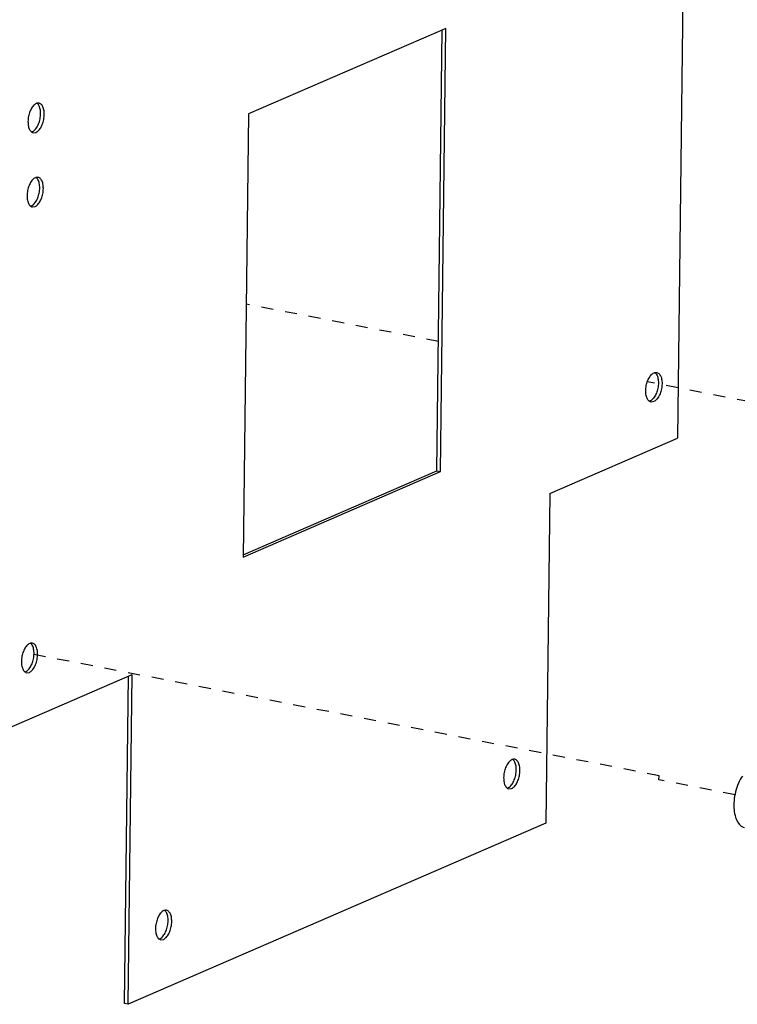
# Paper-space layout 'Layout1' of a CAD drawing. Header units: inches. Extents: x 29 to 351, y 58 to 234.
# Tile 53 of 104: x 89 to 96, y 158 to 167. Entities that reach past the tile are written whole.
import ezdxf

# ---------------------------------------------------------------- set-up
doc = ezdxf.new("R2010")
doc.units = ezdxf.units.IN
doc.header["$LTSCALE"] = 1.1
doc.header["$MEASUREMENT"] = 0
doc.linetypes.add('DASHED', pattern=[0.2, 0.1, -0.1])
doc.layers.get('0').update_dxf_attribs({"linetype": 'CONTINUOUS'})

psp = doc.layouts.get("Layout1")

# ---------------------------------------------------------------- linework, layer by layer
at = {"color": 7, "linetype": 'Continuous'}
for p, q in [((95.4416379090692, 173.0469772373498), (95.31653904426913, 162.8150361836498)), ((93.1966787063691, 166.5651163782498), (91.39115094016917, 165.7821201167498)), ((93.11393950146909, 162.5151907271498), (93.16327804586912, 166.5506316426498)), ((93.14708446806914, 162.5087620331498), (93.1966787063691, 166.5651163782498)), ((91.39115094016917, 165.7821201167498), (91.34155670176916, 161.7257657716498)), ((89.4045700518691, 165.6180098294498), (89.40904252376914, 165.6150556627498)), ((89.42059986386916, 165.6106413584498), (89.44523680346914, 165.6138453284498)), ((89.43118348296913, 165.6329289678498), (89.4376167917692, 165.6392657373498)), ((89.42287933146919, 164.9537254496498), (89.42931264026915, 164.9600622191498)), ((89.39626590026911, 164.9388063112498), (89.40073837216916, 164.9358521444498)), ((89.4122957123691, 164.9314378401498), (89.43693265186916, 164.9346418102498)), ((95.0987653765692, 163.1487059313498), (95.07412843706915, 163.1455019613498)), ((95.0911453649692, 163.1741263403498), (95.0847120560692, 163.1677895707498)), ((94.1482563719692, 162.3083915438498), (95.31653904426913, 162.8150361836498)), ((91.34181239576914, 161.7466792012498), (93.11393950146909, 162.5151907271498)), ((93.11393950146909, 162.5151907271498), (93.14708446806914, 162.5087620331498)), ((91.34155670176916, 161.7257657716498), (93.14708446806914, 162.5087620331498)), ((94.1482563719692, 162.3083915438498), (94.11135122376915, 159.2898885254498)), ((89.1565031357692, 160.1436371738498), (90.32478580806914, 160.6502818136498)), ((89.34413428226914, 160.6749175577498), (89.34860675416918, 160.6719633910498)), ((89.3601640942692, 160.6675490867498), (89.38480103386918, 160.6707530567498)), ((89.37074771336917, 160.6898366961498), (89.37718102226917, 160.6961734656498)), ((90.25473569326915, 157.6382074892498), (90.29138514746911, 160.6357970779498)), ((90.2878806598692, 157.6317787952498), (90.32478580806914, 160.6502818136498)), ((93.78424510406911, 159.6263506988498), (93.79067841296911, 159.6326874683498)), ((93.7576316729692, 159.6114315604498), (93.76210414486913, 159.6084773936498)), ((93.77366148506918, 159.6040630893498), (93.79829842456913, 159.6072670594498)), ((94.11135122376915, 159.2898885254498), (90.2878806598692, 157.6317787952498)), ((90.57140620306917, 158.2296734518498), (90.5758786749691, 158.2267192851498)), ((90.58743601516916, 158.2223049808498), (90.6120729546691, 158.2255089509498)), ((90.59801963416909, 158.2445925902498), (90.6044529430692, 158.2509293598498)), ((90.2878806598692, 157.6317787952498), (90.25473569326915, 157.6382074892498))]:
    psp.add_line(p, q, dxfattribs=at)
at = {"color": 4, "linetype": 'DASHED'}
for p, q in [((93.12842273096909, 163.6997862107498), (91.36986189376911, 164.0408711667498)), ((96.4009070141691, 163.0650654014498), (95.04081604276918, 163.3288643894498)), ((95.14786202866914, 159.7244560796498), (89.32781036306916, 160.8532950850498)), ((95.14535367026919, 159.6858348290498), (95.14786202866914, 159.7244560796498)), ((95.84348232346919, 159.5504279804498), (95.14535367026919, 159.6858348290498))]:
    psp.add_line(p, q, dxfattribs=at)
at = {"color": 7, "linetype": 'Continuous'}
for points, start_tangent, end_tangent in [([(89.42294124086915, 165.8589883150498), (89.4003002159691, 165.8263580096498), (89.38327396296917, 165.7840248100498), (89.3739160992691, 165.7370947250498), (89.37335532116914, 165.6912282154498), (89.38165926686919, 165.6519574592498)], (-0.6829886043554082, -0.7304290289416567), (0.338239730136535, -0.9410599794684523)), ([(89.44846619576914, 165.8779800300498), (89.42294124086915, 165.8589883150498)], (-0.9174441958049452, -0.397864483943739), (-0.6829886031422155, -0.7304290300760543)), ([(89.44523680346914, 165.6138453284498), (89.47076175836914, 165.6328370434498), (89.49340278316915, 165.6654673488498), (89.51042903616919, 165.7078005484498), (89.51978689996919, 165.7547306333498), (89.52034767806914, 165.8005971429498), (89.51204373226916, 165.8398678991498), (89.49587664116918, 165.8678062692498), (89.47379639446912, 165.8810424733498), (89.47310290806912, 165.8811828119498)], (0.9174441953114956, 0.3978644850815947), (-0.9821917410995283, 0.1878813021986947)), ([(89.45455591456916, 165.8801419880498), (89.44846619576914, 165.8779800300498)], (-0.9629436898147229, -0.2697025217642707), (-0.9174441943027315, -0.397864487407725)), ([(89.47310290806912, 165.8811828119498), (89.45455591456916, 165.8801419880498)], (-0.9821917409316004, 0.1878813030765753), (-0.9629436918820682, -0.2697025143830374)), ([(89.46273167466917, 165.8742349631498), (89.45598798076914, 165.8802442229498)], (-0.6888649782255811, 0.7248896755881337), (-0.8016808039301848, 0.5977523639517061)), ([(89.47889876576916, 165.8462965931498), (89.46273167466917, 165.8742349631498)], (-0.3382397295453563, 0.9410599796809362), (-0.6888649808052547, 0.7248896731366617)), ([(89.4376167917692, 165.6392657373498), (89.46025781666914, 165.6718960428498), (89.47728406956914, 165.7142292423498), (89.48664193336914, 165.7611593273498), (89.4872027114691, 165.8070258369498), (89.47889876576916, 165.8462965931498)], (0.6829886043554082, 0.7304290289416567), (-0.338239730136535, 0.9410599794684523)), ([(89.38165926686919, 165.6519574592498), (89.39782635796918, 165.6240190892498)], (0.3382397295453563, -0.9410599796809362), (0.6888649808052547, -0.7248896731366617)), ([(89.39782635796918, 165.6240190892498), (89.4045700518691, 165.6180098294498)], (0.6888649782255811, -0.7248896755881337), (0.8016808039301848, -0.5977523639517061)), ([(89.4060021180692, 165.6181120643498), (89.41209183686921, 165.6202740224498)], (0.9629436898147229, 0.2697025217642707), (0.9174441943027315, 0.397864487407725)), ([(89.40904252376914, 165.6150556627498), (89.41990660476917, 165.6107828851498), (89.42060009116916, 165.6106425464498)], (0.8656496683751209, -0.5006502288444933), (0.9821917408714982, -0.1878813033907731)), ([(89.41209183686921, 165.6202740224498), (89.43118348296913, 165.6329289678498)], (0.9174441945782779, 0.397864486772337), (0.7428760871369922, 0.6694289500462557)), ([(89.41463708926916, 165.1797847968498), (89.39199606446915, 165.1471544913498), (89.37496981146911, 165.1048212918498), (89.36561194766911, 165.0578912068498), (89.36505116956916, 165.0120246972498), (89.37335511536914, 164.9727539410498)], (-0.6829886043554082, -0.7304290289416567), (0.338239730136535, -0.9410599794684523)), ([(89.44016204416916, 165.1987765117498), (89.41463708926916, 165.1797847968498)], (-0.9174441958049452, -0.397864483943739), (-0.6829886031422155, -0.7304290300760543)), ([(89.42931264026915, 164.9600622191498), (89.45195366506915, 164.9926925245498), (89.4689799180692, 165.0350257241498), (89.4783377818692, 165.0819558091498), (89.47889855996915, 165.1278223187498), (89.47059461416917, 165.1670930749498)], (0.6829886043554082, 0.7304290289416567), (-0.338239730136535, 0.9410599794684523)), ([(89.43693265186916, 164.9346418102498), (89.4624576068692, 164.9536335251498), (89.4850986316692, 164.9862638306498), (89.50212488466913, 165.0285970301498), (89.5114827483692, 165.0755271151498), (89.51204352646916, 165.1213936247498), (89.5037395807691, 165.1606643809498), (89.48757248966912, 165.1886027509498), (89.46549224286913, 165.2018389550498), (89.46479875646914, 165.2019792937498)], (0.9174441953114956, 0.3978644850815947), (-0.9821917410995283, 0.1878813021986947)), ([(89.4462517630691, 165.2009384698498), (89.44016204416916, 165.1987765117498)], (-0.9629436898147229, -0.2697025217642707), (-0.9174441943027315, -0.397864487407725)), ([(89.46479875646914, 165.2019792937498), (89.4462517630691, 165.2009384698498)], (-0.9821917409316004, 0.1878813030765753), (-0.9629436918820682, -0.2697025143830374)), ([(89.45442752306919, 165.1950314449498), (89.4476838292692, 165.2010407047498)], (-0.6888649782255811, 0.7248896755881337), (-0.8016808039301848, 0.5977523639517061)), ([(89.47059461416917, 165.1670930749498), (89.45442752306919, 165.1950314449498)], (-0.3382397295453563, 0.9410599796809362), (-0.6888649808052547, 0.7248896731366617)), ([(89.37335511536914, 164.9727539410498), (89.38952220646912, 164.9448155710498)], (0.3382397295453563, -0.9410599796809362), (0.6888649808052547, -0.7248896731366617)), ([(89.40378768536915, 164.9410705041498), (89.42287933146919, 164.9537254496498)], (0.9174441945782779, 0.397864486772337), (0.7428760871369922, 0.6694289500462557)), ([(89.38952220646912, 164.9448155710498), (89.39626590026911, 164.9388063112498)], (0.6888649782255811, -0.7248896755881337), (0.8016808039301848, -0.5977523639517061)), ([(89.39769796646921, 164.9389085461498), (89.40378768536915, 164.9410705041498)], (0.9629436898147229, 0.2697025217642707), (0.9174441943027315, 0.397864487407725)), ([(89.40073837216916, 164.9358521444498), (89.41160245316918, 164.9315793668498), (89.41229593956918, 164.9314390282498)], (0.8656496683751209, -0.5006502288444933), (0.9821917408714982, -0.1878813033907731)), ([(95.12663148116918, 163.4160434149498), (95.12732496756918, 163.4159030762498), (95.14940521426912, 163.4026668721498), (95.16557230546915, 163.3747285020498), (95.17387625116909, 163.3354577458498), (95.17331547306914, 163.2895912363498), (95.16395760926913, 163.2426611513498), (95.14693135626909, 163.2003279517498), (95.1242903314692, 163.1676976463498), (95.0987653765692, 163.1487059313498)], (0.9821917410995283, -0.1878813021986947), (-0.9174441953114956, -0.3978644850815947)), ([(95.1019947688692, 163.4128406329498), (95.1080844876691, 163.4150025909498)], (0.9174441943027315, 0.397864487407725), (0.9629436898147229, 0.2697025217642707)), ([(95.1080844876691, 163.4150025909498), (95.12663148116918, 163.4160434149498)], (0.9629436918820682, 0.2697025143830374), (0.9821917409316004, -0.1878813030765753)), ([(95.1095165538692, 163.4151048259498), (95.11626024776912, 163.4090955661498)], (0.8016808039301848, -0.5977523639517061), (0.6888649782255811, -0.7248896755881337)), ([(95.03518783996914, 163.1868180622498), (95.02688389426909, 163.2260888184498), (95.02744467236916, 163.2719553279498), (95.03680253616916, 163.3188854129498), (95.0538287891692, 163.3612186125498), (95.07646981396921, 163.3938489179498)], (-0.338239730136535, 0.9410599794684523), (0.6829886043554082, 0.7304290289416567)), ([(95.07646981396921, 163.3938489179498), (95.1019947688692, 163.4128406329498)], (0.6829886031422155, 0.7304290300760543), (0.9174441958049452, 0.397864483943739)), ([(95.1324273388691, 163.3811571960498), (95.14073128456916, 163.3418864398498), (95.14017050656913, 163.2960199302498), (95.13081264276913, 163.2490898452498), (95.1137863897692, 163.2067566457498), (95.0911453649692, 163.1741263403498)], (0.338239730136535, -0.9410599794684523), (-0.6829886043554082, -0.7304290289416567)), ([(95.11626024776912, 163.4090955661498), (95.1324273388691, 163.3811571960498)], (0.6888649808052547, -0.7248896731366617), (0.3382397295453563, -0.9410599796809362)), ([(95.05135493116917, 163.1588796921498), (95.03518783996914, 163.1868180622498)], (-0.6888649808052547, 0.7248896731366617), (-0.3382397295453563, 0.9410599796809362)), ([(95.05809862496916, 163.1528704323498), (95.05135493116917, 163.1588796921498)], (-0.8016808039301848, 0.5977523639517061), (-0.6888649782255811, 0.7248896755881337)), ([(95.07412866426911, 163.1455031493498), (95.07343517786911, 163.1456434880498), (95.05809862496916, 163.1528704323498)], (-0.9821917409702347, 0.1878813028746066), (-0.8016808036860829, 0.5977523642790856)), ([(95.0656204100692, 163.1551346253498), (95.05953069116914, 163.1529726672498)], (-0.9174441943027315, -0.397864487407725), (-0.9629436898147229, -0.2697025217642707)), ([(95.0847120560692, 163.1677895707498), (95.0656204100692, 163.1551346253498)], (-0.7428760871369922, -0.6694289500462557), (-0.9174441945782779, -0.397864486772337)), ([(89.36250547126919, 160.9158960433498), (89.33986444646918, 160.8832657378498), (89.32283819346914, 160.8409325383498), (89.31348032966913, 160.7940024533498), (89.31291955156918, 160.7481359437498), (89.32122349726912, 160.7088651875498)], (-0.6829886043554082, -0.7304290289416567), (0.338239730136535, -0.9410599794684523)), ([(89.38803042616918, 160.9348877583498), (89.36250547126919, 160.9158960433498)], (-0.9174441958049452, -0.397864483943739), (-0.6829886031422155, -0.7304290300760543)), ([(89.37718102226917, 160.6961734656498), (89.39982204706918, 160.7288037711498), (89.4168483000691, 160.7711369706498), (89.42620616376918, 160.8180670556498), (89.42676694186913, 160.8639335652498), (89.4184629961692, 160.9032043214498)], (0.6829886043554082, 0.7304290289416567), (-0.338239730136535, 0.9410599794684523)), ([(89.38480103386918, 160.6707530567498), (89.41032598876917, 160.6897447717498), (89.43296701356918, 160.7223750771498), (89.44999326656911, 160.7647082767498), (89.45935113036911, 160.8116383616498), (89.45991190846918, 160.8575048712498), (89.45160796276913, 160.8967756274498), (89.4354408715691, 160.9247139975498), (89.41336062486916, 160.9379502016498), (89.41266713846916, 160.9380905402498)], (0.9174441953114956, 0.3978644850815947), (-0.9821917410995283, 0.1878813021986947)), ([(89.3941201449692, 160.9370497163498), (89.38803042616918, 160.9348877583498)], (-0.9629436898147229, -0.2697025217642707), (-0.9174441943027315, -0.397864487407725)), ([(89.41266713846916, 160.9380905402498), (89.3941201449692, 160.9370497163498)], (-0.9821917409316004, 0.1878813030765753), (-0.9629436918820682, -0.2697025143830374)), ([(89.40229590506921, 160.9311426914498), (89.39555221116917, 160.9371519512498)], (-0.6888649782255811, 0.7248896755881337), (-0.8016808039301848, 0.5977523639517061)), ([(89.4184629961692, 160.9032043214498), (89.40229590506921, 160.9311426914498)], (-0.3382397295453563, 0.9410599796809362), (-0.6888649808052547, 0.7248896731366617)), ([(89.32122349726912, 160.7088651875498), (89.33739058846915, 160.6809268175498)], (0.3382397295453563, -0.9410599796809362), (0.6888649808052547, -0.7248896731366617)), ([(89.33739058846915, 160.6809268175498), (89.34413428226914, 160.6749175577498)], (0.6888649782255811, -0.7248896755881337), (0.8016808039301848, -0.5977523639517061)), ([(89.34556634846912, 160.6750197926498), (89.35165606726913, 160.6771817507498)], (0.9629436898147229, 0.2697025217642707), (0.9174441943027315, 0.397864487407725)), ([(89.34860675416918, 160.6719633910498), (89.35947083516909, 160.6676906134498), (89.3601643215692, 160.6675502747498)], (0.8656496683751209, -0.5006502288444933), (0.9821917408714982, -0.1878813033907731)), ([(89.35165606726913, 160.6771817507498), (89.37074771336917, 160.6898366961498)], (0.9174441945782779, 0.397864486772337), (0.7428760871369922, 0.6694289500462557)), ([(93.77600286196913, 159.8524100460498), (93.75336183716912, 159.8197797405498), (93.7363355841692, 159.7774465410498), (93.72697772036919, 159.7305164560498), (93.72641694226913, 159.6846499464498), (93.73472088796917, 159.6453791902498)], (-0.6829886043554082, -0.7304290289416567), (0.338239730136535, -0.9410599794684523)), ([(93.80152781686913, 159.8714017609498), (93.77600286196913, 159.8524100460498)], (-0.9174441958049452, -0.397864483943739), (-0.6829886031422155, -0.7304290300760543)), ([(93.79067841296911, 159.6326874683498), (93.81331943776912, 159.6653177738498), (93.83034569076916, 159.7076509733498), (93.83970355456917, 159.7545810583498), (93.84026433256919, 159.8004475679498), (93.83196038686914, 159.8397183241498)], (0.6829886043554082, 0.7304290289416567), (-0.338239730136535, 0.9410599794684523)), ([(93.79829842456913, 159.6072670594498), (93.82382337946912, 159.6262587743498), (93.84646440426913, 159.6588890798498), (93.86349065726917, 159.7012222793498), (93.87284852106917, 159.7481523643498), (93.87340929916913, 159.7940188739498), (93.86510535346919, 159.8332896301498), (93.84893826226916, 159.8612280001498), (93.8268580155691, 159.8744642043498), (93.8261645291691, 159.8746045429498)], (0.9174441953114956, 0.3978644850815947), (-0.9821917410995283, 0.1878813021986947)), ([(93.80761753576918, 159.8735637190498), (93.80152781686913, 159.8714017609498)], (-0.9629436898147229, -0.2697025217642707), (-0.9174441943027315, -0.397864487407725)), ([(93.8261645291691, 159.8746045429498), (93.80761753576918, 159.8735637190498)], (-0.9821917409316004, 0.1878813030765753), (-0.9629436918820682, -0.2697025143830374)), ([(93.81579329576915, 159.8676566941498), (93.80904960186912, 159.8736659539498)], (-0.6888649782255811, 0.7248896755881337), (-0.8016808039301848, 0.5977523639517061)), ([(93.83196038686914, 159.8397183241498), (93.81579329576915, 159.8676566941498)], (-0.3382397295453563, 0.9410599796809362), (-0.6888649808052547, 0.7248896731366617)), ([(95.91018031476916, 159.7214866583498), (95.87401754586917, 159.6553990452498), (95.84787212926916, 159.5770978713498), (95.83416757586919, 159.4938370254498), (95.8341721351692, 159.4133229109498), (95.8478854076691, 159.3430087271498), (95.87403793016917, 159.2894034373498), (95.91020928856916, 159.2574688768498), (95.92773373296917, 159.2514326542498)], (-0.5700745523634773, -0.8215929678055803), (0.9772495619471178, -0.2120926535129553)), ([(93.73472088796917, 159.6453791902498), (93.7508879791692, 159.6174408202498)], (0.3382397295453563, -0.9410599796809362), (0.6888649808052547, -0.7248896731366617)), ([(93.7508879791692, 159.6174408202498), (93.7576316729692, 159.6114315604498)], (0.6888649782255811, -0.7248896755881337), (0.8016808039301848, -0.5977523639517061)), ([(93.75906373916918, 159.6115337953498), (93.76515345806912, 159.6136957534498)], (0.9629436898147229, 0.2697025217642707), (0.9174441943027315, 0.397864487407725)), ([(93.76210414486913, 159.6084773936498), (93.77296822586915, 159.6042046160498), (93.77366171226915, 159.6040642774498)], (0.8656496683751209, -0.5006502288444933), (0.9821917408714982, -0.1878813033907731)), ([(93.76515345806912, 159.6136957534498), (93.78424510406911, 159.6263506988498)], (0.9174441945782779, 0.397864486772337), (0.7428760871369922, 0.6694289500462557)), ([(90.58977739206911, 158.4706519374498), (90.5671363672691, 158.4380216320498), (90.55011011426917, 158.3956884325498), (90.54075225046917, 158.3487583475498), (90.5401914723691, 158.3028918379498), (90.54849541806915, 158.2636210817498)], (-0.6829886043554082, -0.7304290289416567), (0.338239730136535, -0.9410599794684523)), ([(90.6153023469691, 158.4896436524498), (90.58977739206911, 158.4706519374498)], (-0.9174441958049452, -0.397864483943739), (-0.6829886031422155, -0.7304290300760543)), ([(90.6044529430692, 158.2509293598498), (90.6270939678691, 158.2835596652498), (90.64412022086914, 158.3258928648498), (90.6534780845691, 158.3728229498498), (90.65403886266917, 158.4186894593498), (90.64573491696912, 158.4579602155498)], (0.6829886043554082, 0.7304290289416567), (-0.338239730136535, 0.9410599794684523)), ([(90.6120729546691, 158.2255089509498), (90.63759790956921, 158.2445006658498), (90.6602389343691, 158.2771309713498), (90.67726518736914, 158.3194641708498), (90.68662305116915, 158.3663942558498), (90.6871838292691, 158.4122607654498), (90.67887988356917, 158.4515315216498), (90.66271279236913, 158.4794698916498), (90.64063254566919, 158.4927060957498), (90.6399390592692, 158.4928464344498)], (0.9174441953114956, 0.3978644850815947), (-0.9821917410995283, 0.1878813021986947)), ([(90.62139206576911, 158.4918056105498), (90.6153023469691, 158.4896436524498)], (-0.9629436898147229, -0.2697025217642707), (-0.9174441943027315, -0.397864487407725)), ([(90.6399390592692, 158.4928464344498), (90.62139206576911, 158.4918056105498)], (-0.9821917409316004, 0.1878813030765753), (-0.9629436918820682, -0.2697025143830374)), ([(90.62956782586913, 158.4858985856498), (90.6228241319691, 158.4919078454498)], (-0.6888649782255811, 0.7248896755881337), (-0.8016808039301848, 0.5977523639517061)), ([(90.64573491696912, 158.4579602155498), (90.62956782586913, 158.4858985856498)], (-0.3382397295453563, 0.9410599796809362), (-0.6888649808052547, 0.7248896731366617)), ([(90.54849541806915, 158.2636210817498), (90.56466250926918, 158.2356827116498)], (0.3382397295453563, -0.9410599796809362), (0.6888649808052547, -0.7248896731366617)), ([(90.56466250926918, 158.2356827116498), (90.57140620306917, 158.2296734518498)], (0.6888649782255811, -0.7248896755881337), (0.8016808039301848, -0.5977523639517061)), ([(90.57283826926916, 158.2297756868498), (90.5789279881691, 158.2319376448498)], (0.9629436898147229, 0.2697025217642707), (0.9174441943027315, 0.397864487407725)), ([(90.5758786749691, 158.2267192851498), (90.58674275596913, 158.2224465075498), (90.58743624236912, 158.2223061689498)], (0.8656496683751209, -0.5006502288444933), (0.9821917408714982, -0.1878813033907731)), ([(90.5789279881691, 158.2319376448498), (90.59801963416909, 158.2445925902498)], (0.9174441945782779, 0.397864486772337), (0.7428760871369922, 0.6694289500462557))]:
    psp.add_spline(points, degree=3, dxfattribs=dict(at, start_tangent=start_tangent, end_tangent=end_tangent))

doc.saveas('drawing.dxf')
